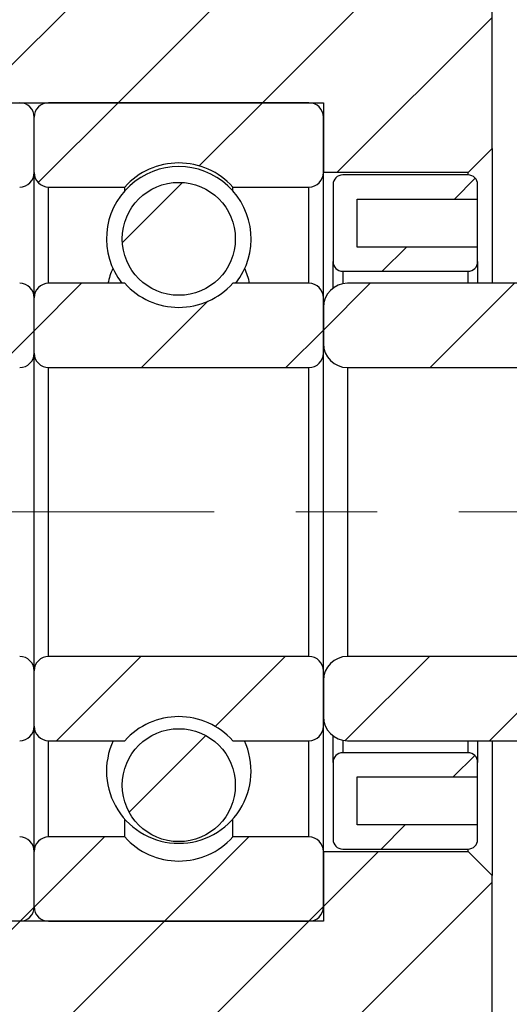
# Model space of a CAD drawing. Header units: millimetres. Extents: x 15 to 240, y 23 to 130.
# Tile 10 of 13: x 153 to 163, y 49 to 70. Entities that reach past the tile are written whole.
import ezdxf

# ---------------------------------------------------------------- set-up
doc = ezdxf.new("R2010")
doc.units = ezdxf.units.MM
doc.header["$LTSCALE"] = 0.666667
doc.linetypes.add('CENTERX2', pattern=[20.32, 12.7, -2.54, 2.54, -2.54])
doc.layers.add('FORMAT', color=7, linetype='Continuous')
doc.styles.add('SLDTEXTSTYLE0', font='GOTHIC.TTF', dxfattribs={"width": 0.913})
doc.dimstyles.new('SLDDIMSTYLE2', dxfattribs={"dimtxt": 2.333333, "dimasz": 1.666667, "dimexe": 0, "dimexo": 0.0625, "dimgap": 0.583333, "dimtad": 1, "dimrnd": 1e-09, "dimzin": 12, "dimdsep": 46, "dimtxsty": 'SLDTEXTSTYLE0', "dimsah": 1, "dimcen": 0.09, "dimadec": 0, "dimazin": 3, "dimtfac": 1, "dimtofl": 0, "dimtmove": 0, "dimatfit": 3, "dimfxl": 0, "dimfrac": 2, "dimtolj": 1, "dimtzin": 12, "dimarcsym": 0})
doc.dimstyles.new('SLDDIMSTYLE4', dxfattribs={"dimtxt": 2.333333, "dimasz": 1.666667, "dimexe": 0, "dimexo": 0.0625, "dimgap": 0.583333, "dimtad": 1, "dimdec": 1, "dimrnd": 1e-09, "dimzin": 12, "dimdsep": 46, "dimtxsty": 'SLDTEXTSTYLE0', "dimsah": 1, "dimcen": 0.09, "dimadec": 0, "dimazin": 3, "dimtfac": 1, "dimtdec": 1, "dimtmove": 0, "dimatfit": 0, "dimfxl": 0, "dimfrac": 2, "dimtolj": 1, "dimtzin": 12, "dimarcsym": 0})

# ---------------------------------------------------------------- blocks, each defined once
blk = doc.blocks.new('_D_8')
at = {"layer": 'FORMAT', "color": 7}
for p, q in [((162.373, 70.671), (162.373, 86.679)), ((168.873, 66.421), (168.873, 86.679)), ((162.373, 86.012), (158.706, 86.012)), ((162.373, 86.012), (168.873, 86.012)), ((168.873, 86.012), (172.54, 86.012))]:
    blk.add_line(p, q, dxfattribs=at)
for centre, start, end in [((167.053, 87.864), 153.4349, 206.5651), ((163.955, 87.864), 333.4349, 26.5651)]:
    blk.add_arc(centre, 4.141, start, end, dxfattribs=at)
for points in [[(162.373, 86.012), (160.706, 86.179), (160.706, 85.846)], [(168.873, 86.012), (170.54, 85.846), (170.54, 86.179)]]:
    blk.add_solid(points, dxfattribs=at)
at = {"layer": 'FORMAT', "color": 7, "insert": (163.349, 88.993), "char_height": 2.3333, "attachment_point": 1, "style": 'SLDTEXTSTYLE0'}
blk.add_mtext('6.5', dxfattribs=at)
blk = doc.blocks.new('_D_10')
at = {"layer": 'FORMAT', "color": 7}
for p, q in [((146.873, 54.188), (146.873, 35.517)), ((168.873, 52.188), (168.873, 35.517)), ((146.873, 36.184), (168.873, 36.184))]:
    blk.add_line(p, q, dxfattribs=at)
for points in [[(146.873, 36.184), (148.54, 36.017), (148.54, 36.35)], [(168.873, 36.184), (167.206, 36.35), (167.206, 36.017)]]:
    blk.add_solid(points, dxfattribs=at)
at = {"layer": 'FORMAT', "color": 7, "insert": (155.518, 39.164), "char_height": 2.3333, "attachment_point": 1, "style": 'SLDTEXTSTYLE0'}
blk.add_mtext('22', dxfattribs=at)

msp = doc.modelspace()

# ---------------------------------------------------------------- hatches: boundary and pattern name
at = {"linetype": 'Continuous', "lineweight": 18}
h = msp.add_hatch(dxfattribs=at)
h.set_pattern_fill('ANSI31', scale=0.66667, style=0)
edge = h.paths.add_edge_path(flags=0)
edge.add_spline(control_points=[(145.9996, 68.80476), (146.03726, 68.73954), (146.07492, 68.67433), (146.11258, 68.60911), (146.17116, 68.50766), (146.22974, 68.40621), (146.28833, 68.30476)], knot_values=[0, 0, 0, 0, 0.00022593, 0.00022593, 0.00022593, 0.00057737, 0.00057737, 0.00057737, 0.00057737], weights=[1, 1, 1, 1, 1, 1, 1], degree=3, periodic=0)
edge.add_line((146.28833, 68.30476), (146.57313, 68.30476))
edge.add_line((146.57313, 68.30476), (146.57313, 69.30476))
edge.add_line((146.57313, 69.30476), (148.37313, 69.30476))
edge.add_line((148.37313, 69.30476), (148.37313, 68.10476))
edge.add_line((148.37313, 68.10476), (148.67313, 67.80476))
edge.add_line((148.67313, 67.80476), (158.87313, 67.80476))
edge.add_line((158.87313, 67.80476), (158.87313, 66.35476))
edge.add_line((158.87313, 66.35476), (161.87313, 66.35476))
edge.add_line((161.87313, 66.35476), (162.37313, 66.85476))
edge.add_line((162.37313, 66.85476), (162.37313, 70.00476))
edge.add_line((162.37313, 70.00476), (162.07313, 70.30476))
edge.add_line((162.07313, 70.30476), (149.37313, 70.30476))
edge.add_line((149.37313, 70.30476), (149.37313, 71.30476))
edge.add_line((149.37313, 71.30476), (149.07313, 71.60476))
edge.add_line((149.07313, 71.60476), (146.67313, 71.60476))
edge.add_line((146.67313, 71.60476), (146.37313, 71.30476))
edge.add_line((146.37313, 71.30476), (146.37313, 70.05476))
edge.add_line((146.37313, 70.05476), (142.67313, 70.05476))
edge.add_line((142.67313, 70.05476), (142.37313, 69.75476))
edge.add_line((142.37313, 69.75476), (142.37313, 68.30476))
edge.add_line((142.37313, 68.30476), (142.71088, 68.30476))
edge.add_spline(control_points=[(142.71088, 68.30476), (142.74854, 68.36998), (142.7862, 68.43519), (142.82386, 68.50041), (142.88244, 68.60186), (142.94102, 68.70331), (142.9996, 68.80476)], knot_values=[0, 0, 0, 0, 0.00022593, 0.00022593, 0.00022593, 0.00057737, 0.00057737, 0.00057737, 0.00057737], weights=[1, 1, 1, 1, 1, 1, 1], degree=3, periodic=0)
edge.add_spline(control_points=[(142.9996, 68.80476), (143.03726, 68.73954), (143.07492, 68.67433), (143.11258, 68.60911), (143.17116, 68.50766), (143.22974, 68.40621), (143.28833, 68.30476)], knot_values=[0, 0, 0, 0, 0.00022593, 0.00022593, 0.00022593, 0.00057737, 0.00057737, 0.00057737, 0.00057737], weights=[1, 1, 1, 1, 1, 1, 1], degree=3, periodic=0)
edge.add_line((143.28833, 68.30476), (143.71088, 68.30476))
edge.add_spline(control_points=[(143.71088, 68.30476), (143.74854, 68.36998), (143.7862, 68.43519), (143.82386, 68.50041), (143.88244, 68.60186), (143.94102, 68.70331), (143.9996, 68.80476)], knot_values=[0, 0, 0, 0, 0.00022593, 0.00022593, 0.00022593, 0.00057737, 0.00057737, 0.00057737, 0.00057737], weights=[1, 1, 1, 1, 1, 1, 1], degree=3, periodic=0)
edge.add_spline(control_points=[(143.9996, 68.80476), (144.03726, 68.73954), (144.07492, 68.67433), (144.11258, 68.60911), (144.17116, 68.50766), (144.22974, 68.40621), (144.28833, 68.30476)], knot_values=[0, 0, 0, 0, 0.00022593, 0.00022593, 0.00022593, 0.00057737, 0.00057737, 0.00057737, 0.00057737], weights=[1, 1, 1, 1, 1, 1, 1], degree=3, periodic=0)
edge.add_line((144.28833, 68.30476), (144.71088, 68.30476))
edge.add_spline(control_points=[(144.71088, 68.30476), (144.74854, 68.36998), (144.7862, 68.43519), (144.82386, 68.50041), (144.88244, 68.60186), (144.94102, 68.70331), (144.9996, 68.80476)], knot_values=[0, 0, 0, 0, 0.00022593, 0.00022593, 0.00022593, 0.00057737, 0.00057737, 0.00057737, 0.00057737], weights=[1, 1, 1, 1, 1, 1, 1], degree=3, periodic=0)
edge.add_spline(control_points=[(144.9996, 68.80476), (145.03726, 68.73954), (145.07492, 68.67433), (145.11258, 68.60911), (145.17116, 68.50766), (145.22974, 68.40621), (145.28833, 68.30476)], knot_values=[0, 0, 0, 0, 0.00022593, 0.00022593, 0.00022593, 0.00057737, 0.00057737, 0.00057737, 0.00057737], weights=[1, 1, 1, 1, 1, 1, 1], degree=3, periodic=0)
edge.add_line((145.28833, 68.30476), (145.71088, 68.30476))
edge.add_spline(control_points=[(145.71088, 68.30476), (145.74854, 68.36998), (145.7862, 68.43519), (145.82386, 68.50041), (145.88244, 68.60186), (145.94102, 68.70331), (145.9996, 68.80476)], knot_values=[0, 0, 0, 0, 0.00022593, 0.00022593, 0.00022593, 0.00057737, 0.00057737, 0.00057737, 0.00057737], weights=[1, 1, 1, 1, 1, 1, 1], degree=3, periodic=0)
h = msp.add_hatch(dxfattribs=at)
h.set_pattern_fill('ANSI31', scale=0.66667, style=0)
edge = h.paths.add_edge_path(flags=0)
edge.add_line((152.87313, 66.35476), (152.87313, 67.50476))
edge.add_arc((152.57313, 67.50476), 0.3, 0, 90)
edge.add_line((152.57313, 67.80476), (147.17313, 67.80476))
edge.add_arc((147.17313, 67.50476), 0.3, 90, 180)
edge.add_line((146.87313, 67.50476), (146.87313, 66.35476))
edge.add_arc((147.17313, 66.35476), 0.3, 180, 270)
edge.add_line((147.17313, 66.05476), (148.7551, 66.05476))
edge.add_arc((149.87313, 65.05476), 1.5, 41.810315, 138.189685, ccw=False)
edge.add_line((150.99117, 66.05476), (152.57313, 66.05476))
edge.add_arc((152.57313, 66.35476), 0.3, 270, 360)
h = msp.add_hatch(dxfattribs=at)
h.set_pattern_fill('ANSI31', scale=0.66667, style=0)
edge = h.paths.add_edge_path(flags=0)
edge.add_line((158.87313, 66.35476), (158.87313, 67.50476))
edge.add_arc((158.57313, 67.50476), 0.3, 0, 90)
edge.add_line((158.57313, 67.80476), (153.17313, 67.80476))
edge.add_arc((153.17313, 67.50476), 0.3, 90, 180)
edge.add_line((152.87313, 67.50476), (152.87313, 66.35476))
edge.add_arc((153.17313, 66.35476), 0.3, 180, 270)
edge.add_line((153.17313, 66.05476), (154.7551, 66.05476))
edge.add_arc((155.87313, 65.05476), 1.5, 41.810315, 138.189685, ccw=False)
edge.add_line((156.99117, 66.05476), (158.57313, 66.05476))
edge.add_arc((158.57313, 66.35476), 0.3, 270, 360)
h = msp.add_hatch(dxfattribs=at)
h.set_pattern_fill('ANSI31', scale=0.66667, style=0)
edge = h.paths.add_edge_path(flags=0)
edge.add_line((162.07313, 64.50476), (162.07313, 64.80476))
edge.add_line((162.07313, 64.80476), (159.57313, 64.80476))
edge.add_line((159.57313, 64.80476), (159.57313, 65.80476))
edge.add_line((159.57313, 65.80476), (162.07313, 65.80476))
edge.add_line((162.07313, 65.80476), (162.07313, 66.10476))
edge.add_arc((161.87313, 66.10476), 0.2, 0, 90)
edge.add_line((161.87313, 66.30476), (159.27313, 66.30476))
edge.add_arc((159.27313, 66.10476), 0.2, 90, 180)
edge.add_line((159.07313, 66.10476), (159.07313, 64.50476))
edge.add_arc((159.27313, 64.50476), 0.2, 180, 270)
edge.add_line((159.27313, 64.30476), (161.87313, 64.30476))
edge.add_arc((161.87313, 64.50476), 0.2, 270, 360)
h = msp.add_hatch(dxfattribs=at)
h.set_pattern_fill('ANSI31', scale=0.66667, style=0)
edge = h.paths.add_edge_path(flags=0)
edge.add_arc((155.87313, 64.97821), 1.17283, 0, 360)
h = msp.add_hatch(dxfattribs=at)
h.set_pattern_fill('ANSI31', scale=0.66667, style=0)
edge = h.paths.add_edge_path(flags=0)
edge.add_line((152.57313, 64.05476), (150.99117, 64.05476))
edge.add_arc((149.87313, 65.05476), 1.5, 221.810315, 318.189685, ccw=False)
edge.add_line((148.7551, 64.05476), (147.17313, 64.05476))
edge.add_arc((147.17313, 63.75476), 0.3, 90, 180)
edge.add_line((146.87313, 63.75476), (146.87313, 62.60476))
edge.add_arc((147.17313, 62.60476), 0.3, 180, 270)
edge.add_line((147.17313, 62.30476), (152.57313, 62.30476))
edge.add_arc((152.57313, 62.60476), 0.3, 270, 360)
edge.add_line((152.87313, 62.60476), (152.87313, 63.75476))
edge.add_arc((152.57313, 63.75476), 0.3, 0, 90)
h = msp.add_hatch(dxfattribs=at)
h.set_pattern_fill('ANSI31', scale=0.66667, style=0)
edge = h.paths.add_edge_path(flags=0)
edge.add_line((158.57313, 64.05476), (156.99117, 64.05476))
edge.add_arc((155.87313, 65.05476), 1.5, 221.810315, 318.189685, ccw=False)
edge.add_line((154.7551, 64.05476), (153.17313, 64.05476))
edge.add_arc((153.17313, 63.75476), 0.3, 90, 180)
edge.add_line((152.87313, 63.75476), (152.87313, 62.60476))
edge.add_arc((153.17313, 62.60476), 0.3, 180, 270)
edge.add_line((153.17313, 62.30476), (158.57313, 62.30476))
edge.add_arc((158.57313, 62.60476), 0.3, 270, 360)
edge.add_line((158.87313, 62.60476), (158.87313, 63.75476))
edge.add_arc((158.57313, 63.75476), 0.3, 0, 90)
h = msp.add_hatch(dxfattribs=at)
h.set_pattern_fill('ANSI31', scale=0.66667, style=0)
edge = h.paths.add_edge_path(flags=0)
edge.add_line((163.37313, 62.30476), (163.87313, 62.80476))
edge.add_line((163.87313, 62.80476), (163.87313, 63.55476))
edge.add_line((163.87313, 63.55476), (163.37313, 64.05476))
edge.add_line((163.37313, 64.05476), (159.37313, 64.05476))
edge.add_arc((159.37313, 63.55476), 0.5, 90, 180)
edge.add_line((158.87313, 63.55476), (158.87313, 62.80476))
edge.add_arc((159.37313, 62.80476), 0.5, 180, 270)
edge.add_line((159.37313, 62.30476), (163.37313, 62.30476))
h = msp.add_hatch(dxfattribs=at)
h.set_pattern_fill('ANSI31', scale=0.66667, style=0)
edge = h.paths.add_edge_path(flags=0)
edge.add_line((147.17313, 54.55476), (148.7551, 54.55476))
edge.add_arc((149.87313, 53.55476), 1.5, 41.810315, 138.189685, ccw=False)
edge.add_line((150.99117, 54.55476), (152.57313, 54.55476))
edge.add_arc((152.57313, 54.85476), 0.3, 270, 360)
edge.add_line((152.87313, 54.85476), (152.87313, 56.00476))
edge.add_arc((152.57313, 56.00476), 0.3, 0, 90)
edge.add_line((152.57313, 56.30476), (147.17313, 56.30476))
edge.add_arc((147.17313, 56.00476), 0.3, 90, 180)
edge.add_line((146.87313, 56.00476), (146.87313, 54.85476))
edge.add_arc((147.17313, 54.85476), 0.3, 180, 270)
h = msp.add_hatch(dxfattribs=at)
h.set_pattern_fill('ANSI31', scale=0.66667, style=0)
edge = h.paths.add_edge_path(flags=0)
edge.add_line((153.17313, 54.55476), (154.7551, 54.55476))
edge.add_arc((155.87313, 53.55476), 1.5, 41.810315, 138.189685, ccw=False)
edge.add_line((156.99117, 54.55476), (158.57313, 54.55476))
edge.add_arc((158.57313, 54.85476), 0.3, 270, 360)
edge.add_line((158.87313, 54.85476), (158.87313, 56.00476))
edge.add_arc((158.57313, 56.00476), 0.3, 0, 90)
edge.add_line((158.57313, 56.30476), (153.17313, 56.30476))
edge.add_arc((153.17313, 56.00476), 0.3, 90, 180)
edge.add_line((152.87313, 56.00476), (152.87313, 54.85476))
edge.add_arc((153.17313, 54.85476), 0.3, 180, 270)
h = msp.add_hatch(dxfattribs=at)
h.set_pattern_fill('ANSI31', scale=0.66667, style=0)
edge = h.paths.add_edge_path(flags=0)
edge.add_line((163.87313, 55.80476), (163.37313, 56.30476))
edge.add_line((163.37313, 56.30476), (159.37313, 56.30476))
edge.add_arc((159.37313, 55.80476), 0.5, 90, 180)
edge.add_line((158.87313, 55.80476), (158.87313, 55.05476))
edge.add_arc((159.37313, 55.05476), 0.5, 180, 270)
edge.add_line((159.37313, 54.55476), (163.37313, 54.55476))
edge.add_line((163.37313, 54.55476), (163.87313, 55.05476))
edge.add_line((163.87313, 55.05476), (163.87313, 55.80476))
h = msp.add_hatch(dxfattribs=at)
h.set_pattern_fill('ANSI31', scale=0.66667, style=0)
edge = h.paths.add_edge_path(flags=0)
edge.add_arc((155.87313, 53.63131), 1.17283, 0, 360)
h = msp.add_hatch(dxfattribs=at)
h.set_pattern_fill('ANSI31', scale=0.66667, style=0)
edge = h.paths.add_edge_path(flags=0)
edge.add_line((159.57313, 52.80476), (159.57313, 53.80476))
edge.add_line((159.57313, 53.80476), (162.07313, 53.80476))
edge.add_line((162.07313, 53.80476), (162.07313, 54.10476))
edge.add_arc((161.87313, 54.10476), 0.2, 0, 90)
edge.add_line((161.87313, 54.30476), (159.27313, 54.30476))
edge.add_arc((159.27313, 54.10476), 0.2, 90, 180)
edge.add_line((159.07313, 54.10476), (159.07313, 52.50476))
edge.add_arc((159.27313, 52.50476), 0.2, 180, 270)
edge.add_line((159.27313, 52.30476), (161.87313, 52.30476))
edge.add_arc((161.87313, 52.50476), 0.2, 270, 360)
edge.add_line((162.07313, 52.50476), (162.07313, 52.80476))
edge.add_line((162.07313, 52.80476), (159.57313, 52.80476))
h = msp.add_hatch(dxfattribs=at)
h.set_pattern_fill('ANSI31', scale=0.66667, style=0)
edge = h.paths.add_edge_path(flags=0)
edge.add_line((147.17313, 50.80476), (152.57313, 50.80476))
edge.add_arc((152.57313, 51.10476), 0.3, 270, 360)
edge.add_line((152.87313, 51.10476), (152.87313, 52.25476))
edge.add_arc((152.57313, 52.25476), 0.3, 360, 450)
edge.add_line((152.57313, 52.55476), (150.99117, 52.55476))
edge.add_arc((149.87313, 53.55476), 1.5, 221.810315, 318.189685, ccw=False)
edge.add_line((148.7551, 52.55476), (147.17313, 52.55476))
edge.add_arc((147.17313, 52.25476), 0.3, 90, 180)
edge.add_line((146.87313, 52.25476), (146.87313, 51.10476))
edge.add_arc((147.17313, 51.10476), 0.3, 180, 270)
h = msp.add_hatch(dxfattribs=at)
h.set_pattern_fill('ANSI31', scale=0.66667, style=0)
edge = h.paths.add_edge_path(flags=0)
edge.add_line((153.17313, 50.80476), (158.57313, 50.80476))
edge.add_arc((158.57313, 51.10476), 0.3, 270, 360)
edge.add_line((158.87313, 51.10476), (158.87313, 52.25476))
edge.add_arc((158.57313, 52.25476), 0.3, 0, 90)
edge.add_line((158.57313, 52.55476), (156.99117, 52.55476))
edge.add_arc((155.87313, 53.55476), 1.5, 221.810315, 318.189685, ccw=False)
edge.add_line((154.7551, 52.55476), (153.17313, 52.55476))
edge.add_arc((153.17313, 52.25476), 0.3, 90, 180)
edge.add_line((152.87313, 52.25476), (152.87313, 51.10476))
edge.add_arc((153.17313, 51.10476), 0.3, 180, 270)
h = msp.add_hatch(dxfattribs=at)
h.set_pattern_fill('ANSI31', scale=0.66667, style=0)
edge = h.paths.add_edge_path(flags=0)
edge.add_line((148.37313, 49.30476), (146.57313, 49.30476))
edge.add_line((146.57313, 49.30476), (146.57313, 50.30476))
edge.add_line((146.57313, 50.30476), (145.78833, 50.30476))
edge.add_spline(control_points=[(145.78833, 50.30476), (145.75067, 50.23954), (145.71301, 50.17433), (145.67535, 50.10911), (145.61677, 50.00766), (145.55818, 49.90621), (145.4996, 49.80476)], knot_values=[0, 0, 0, 0, 0.00022593, 0.00022593, 0.00022593, 0.00057737, 0.00057737, 0.00057737, 0.00057737], weights=[1, 1, 1, 1, 1, 1, 1], degree=3, periodic=0)
edge.add_spline(control_points=[(145.4996, 49.80476), (145.46195, 49.86998), (145.42429, 49.93519), (145.38663, 50.00041), (145.32805, 50.10186), (145.26946, 50.20331), (145.21088, 50.30476)], knot_values=[0, 0, 0, 0, 0.00022593, 0.00022593, 0.00022593, 0.00057737, 0.00057737, 0.00057737, 0.00057737], weights=[1, 1, 1, 1, 1, 1, 1], degree=3, periodic=0)
edge.add_line((145.21088, 50.30476), (144.78833, 50.30476))
edge.add_spline(control_points=[(144.78833, 50.30476), (144.75067, 50.23954), (144.71301, 50.17433), (144.67535, 50.10911), (144.61677, 50.00766), (144.55818, 49.90621), (144.4996, 49.80476)], knot_values=[0, 0, 0, 0, 0.00022593, 0.00022593, 0.00022593, 0.00057737, 0.00057737, 0.00057737, 0.00057737], weights=[1, 1, 1, 1, 1, 1, 1], degree=3, periodic=0)
edge.add_spline(control_points=[(144.4996, 49.80476), (144.46195, 49.86998), (144.42429, 49.93519), (144.38663, 50.00041), (144.32805, 50.10186), (144.26946, 50.20331), (144.21088, 50.30476)], knot_values=[0, 0, 0, 0, 0.00022593, 0.00022593, 0.00022593, 0.00057737, 0.00057737, 0.00057737, 0.00057737], weights=[1, 1, 1, 1, 1, 1, 1], degree=3, periodic=0)
edge.add_line((144.21088, 50.30476), (143.78833, 50.30476))
edge.add_spline(control_points=[(143.78833, 50.30476), (143.75067, 50.23954), (143.71301, 50.17433), (143.67535, 50.10911), (143.61677, 50.00766), (143.55818, 49.90621), (143.4996, 49.80476)], knot_values=[0, 0, 0, 0, 0.00022593, 0.00022593, 0.00022593, 0.00057737, 0.00057737, 0.00057737, 0.00057737], weights=[1, 1, 1, 1, 1, 1, 1], degree=3, periodic=0)
edge.add_spline(control_points=[(143.4996, 49.80476), (143.46195, 49.86998), (143.42429, 49.93519), (143.38663, 50.00041), (143.32805, 50.10186), (143.26946, 50.20331), (143.21088, 50.30476)], knot_values=[0, 0, 0, 0, 0.00022593, 0.00022593, 0.00022593, 0.00057737, 0.00057737, 0.00057737, 0.00057737], weights=[1, 1, 1, 1, 1, 1, 1], degree=3, periodic=0)
edge.add_line((143.21088, 50.30476), (142.78833, 50.30476))
edge.add_spline(control_points=[(142.78833, 50.30476), (142.75067, 50.23954), (142.71301, 50.17433), (142.67535, 50.10911), (142.61677, 50.00766), (142.55818, 49.90621), (142.4996, 49.80476)], knot_values=[0, 0, 0, 0, 0.00022593, 0.00022593, 0.00022593, 0.00057737, 0.00057737, 0.00057737, 0.00057737], weights=[1, 1, 1, 1, 1, 1, 1], degree=3, periodic=0)
edge.add_spline(control_points=[(142.4996, 49.80476), (142.46195, 49.86998), (142.42429, 49.93519), (142.38663, 50.00041), (142.38213, 50.0082), (142.37763, 50.01599), (142.37313, 50.02378)], knot_values=[0, 0, 0, 0, 0.00022593, 0.00022593, 0.00022593, 0.00025291, 0.00025291, 0.00025291, 0.00025291], weights=[1, 1, 1, 1, 1, 1, 1], degree=3, periodic=0)
edge.add_line((142.37313, 50.02378), (142.37313, 48.85476))
edge.add_line((142.37313, 48.85476), (142.67313, 48.55476))
edge.add_line((142.67313, 48.55476), (146.37313, 48.55476))
edge.add_line((146.37313, 48.55476), (146.37313, 47.30476))
edge.add_line((146.37313, 47.30476), (146.67313, 47.00476))
edge.add_line((146.67313, 47.00476), (149.07313, 47.00476))
edge.add_line((149.07313, 47.00476), (149.37313, 47.30476))
edge.add_line((149.37313, 47.30476), (149.37313, 48.30476))
edge.add_line((149.37313, 48.30476), (162.07313, 48.30476))
edge.add_line((162.07313, 48.30476), (162.37313, 48.60476))
edge.add_line((162.37313, 48.60476), (162.37313, 51.75476))
edge.add_line((162.37313, 51.75476), (161.87313, 52.25476))
edge.add_line((161.87313, 52.25476), (158.87313, 52.25476))
edge.add_line((158.87313, 52.25476), (158.87313, 50.80476))
edge.add_line((158.87313, 50.80476), (148.67313, 50.80476))
edge.add_line((148.67313, 50.80476), (148.37313, 50.50476))
edge.add_line((148.37313, 50.50476), (148.37313, 49.30476))

# ---------------------------------------------------------------- linework, layer by layer
at = {"color": 7, "linetype": 'Continuous', "lineweight": 25}
for p, q in [((162.37313, 66.85476), (162.37313, 70.00476)), ((148.67313, 67.80476), (158.87313, 67.80476)), ((158.57313, 67.80476), (153.17313, 67.80476)), ((158.87313, 67.80476), (158.87313, 66.35476)), ((152.87313, 66.35476), (152.87313, 67.50476)), ((158.87313, 66.35476), (158.87313, 67.50476)), ((162.37313, 66.85476), (161.87313, 66.35476)), ((162.37313, 66.85476), (162.37313, 64.05476)), ((152.87313, 63.75476), (152.87313, 66.35476)), ((158.87313, 63.75476), (158.87313, 66.35476)), ((161.87313, 66.35476), (158.87313, 66.35476)), ((161.87313, 66.30476), (159.27313, 66.30476)), ((161.87313, 66.30476), (161.87313, 66.35476)), ((153.17313, 66.05476), (154.7551, 66.05476)), ((154.7551, 65.97821), (154.7551, 66.05476)), ((156.99117, 65.97821), (156.99117, 66.05476)), ((156.99117, 66.05476), (158.57313, 66.05476)), ((159.07313, 66.10476), (159.07313, 64.50476)), ((162.07313, 65.80476), (162.07313, 66.10476)), ((159.57313, 65.80476), (162.07313, 65.80476)), ((159.57313, 64.80476), (159.57313, 65.80476)), ((162.07313, 64.80476), (162.07313, 65.80476)), ((162.07313, 64.80476), (159.57313, 64.80476)), ((162.07313, 64.50476), (162.07313, 64.80476)), ((159.07313, 63.95476), (159.07313, 64.50476)), ((162.07313, 64.50476), (162.07313, 64.05476)), ((159.27313, 64.30476), (161.87313, 64.30476)), ((154.7551, 64.05476), (153.17313, 64.05476)), ((158.57313, 64.05476), (156.99117, 64.05476)), ((163.37313, 64.05476), (159.37313, 64.05476)), ((152.87313, 62.60476), (152.87313, 63.75476)), ((158.87313, 62.60476), (158.87313, 63.75476)), ((158.87313, 63.55476), (158.87313, 62.80476)), ((152.87313, 56.00476), (152.87313, 62.60476)), ((158.87313, 56.00476), (158.87313, 62.60476)), ((153.17313, 56.30476), (153.17313, 62.30476)), ((153.17313, 62.30476), (158.57313, 62.30476)), ((158.57313, 56.30476), (158.57313, 62.30476)), ((159.37313, 62.30476), (159.37313, 56.30476)), ((159.37313, 62.30476), (163.37313, 62.30476)), ((158.57313, 56.30476), (153.17313, 56.30476)), ((163.37313, 56.30476), (159.37313, 56.30476)), ((152.87313, 54.85476), (152.87313, 56.00476)), ((158.87313, 54.85476), (158.87313, 56.00476)), ((158.87313, 55.80476), (158.87313, 55.05476)), ((152.87313, 52.25476), (152.87313, 54.85476)), ((158.87313, 52.25476), (158.87313, 54.85476)), ((159.07313, 54.10476), (159.07313, 54.65476)), ((153.17313, 54.55476), (154.7551, 54.55476)), ((156.99117, 54.55476), (158.57313, 54.55476)), ((159.37313, 54.55476), (163.37313, 54.55476)), ((162.07313, 54.55476), (162.07313, 54.10476)), ((162.37313, 54.55476), (162.37313, 51.75476)), ((161.87313, 54.30476), (159.27313, 54.30476)), ((159.07313, 54.10476), (159.07313, 52.50476)), ((162.07313, 53.80476), (162.07313, 54.10476)), ((159.57313, 53.80476), (162.07313, 53.80476)), ((159.57313, 52.80476), (159.57313, 53.80476)), ((162.07313, 52.80476), (162.07313, 53.80476)), ((154.7551, 52.55476), (154.7551, 52.92384)), ((156.99117, 52.55476), (156.99117, 52.92384)), ((162.07313, 52.80476), (159.57313, 52.80476)), ((162.07313, 52.50476), (162.07313, 52.80476)), ((154.7551, 52.55476), (153.17313, 52.55476)), ((158.57313, 52.55476), (156.99117, 52.55476)), ((152.87313, 51.10476), (152.87313, 52.25476)), ((158.87313, 51.10476), (158.87313, 52.25476)), ((158.87313, 52.25476), (161.87313, 52.25476)), ((158.87313, 52.25476), (158.87313, 50.80476)), ((159.27313, 52.30476), (161.87313, 52.30476)), ((161.87313, 52.25476), (161.87313, 52.30476)), ((161.87313, 52.25476), (162.37313, 51.75476)), ((162.37313, 48.60476), (162.37313, 51.75476)), ((158.87313, 50.80476), (148.67313, 50.80476)), ((153.17313, 50.80476), (158.57313, 50.80476))]:
    msp.add_line(p, q, dxfattribs=at)
at = {"color": 8, "linetype": 'Continuous', "lineweight": 25}
for p, q in [((153.17313, 64.05476), (153.17313, 66.05476)), ((158.57313, 64.05476), (158.57313, 66.05476)), ((159.27313, 64.30476), (159.27313, 64.04466)), ((161.87313, 64.05476), (161.87313, 64.30476)), ((153.17313, 52.55476), (153.17313, 54.55476)), ((158.57313, 52.55476), (158.57313, 54.55476)), ((159.27313, 54.56486), (159.27313, 54.30476)), ((161.87313, 54.30476), (161.87313, 54.55476))]:
    msp.add_line(p, q, dxfattribs=at)
at = {"color": 7, "linetype": 'Continuous', "lineweight": 25}
for centre in [(155.87313, 64.97821), (155.87313, 53.63131)]:
    msp.add_circle(centre, 1.17283, dxfattribs=at)
for centre, radius, start, end in [((152.57313, 67.50476), 0.3, 0, 90), ((153.17313, 67.50476), 0.3, 90, 180), ((158.57313, 67.50476), 0.3, 0, 90), ((155.87313, 64.97821), 1.5, 322.002057, 217.997943), ((155.87313, 65.05476), 1.5, 41.810315, 138.189685), ((152.57313, 66.35476), 0.3, 270, 0), ((153.17313, 66.35476), 0.3, 180, 270), ((158.57313, 66.35476), 0.3, 270, 0), ((159.27313, 66.10476), 0.2, 90, 180), ((161.87313, 66.10476), 0.2, 0, 90), ((159.27313, 64.50476), 0.2, 180, 270), ((161.87313, 64.50476), 0.2, 270, 0), ((155.87313, 63.75055), 1.5, 155.844091, 168.29874), ((155.87313, 63.75055), 1.5, 11.70126, 24.155909), ((152.57313, 63.75476), 0.3, 0, 90), ((153.17313, 63.75476), 0.3, 90, 180), ((155.87313, 65.05476), 1.5, 221.810315, 318.189685), ((158.57313, 63.75476), 0.3, 0, 90), ((159.37313, 63.55476), 0.5, 90, 180), ((159.37313, 62.80476), 0.5, 180, 270), ((152.57313, 62.60476), 0.3, 270, 0), ((153.17313, 62.60476), 0.3, 180, 270), ((158.57313, 62.60476), 0.3, 270, 0), ((152.57313, 56.00476), 0.3, 0, 90), ((153.17313, 56.00476), 0.3, 90, 180), ((158.57313, 56.00476), 0.3, 0, 90), ((159.37313, 55.80476), 0.5, 90, 180), ((155.87313, 53.55476), 1.5, 41.810315, 138.189685), ((159.37313, 55.05476), 0.5, 180, 270), ((152.57313, 54.85476), 0.3, 270, 0), ((153.17313, 54.85476), 0.3, 180, 270), ((158.57313, 54.85476), 0.3, 270, 0), ((155.87313, 53.92384), 1.5, 155.126831, 270), ((155.87313, 53.92384), 1.5, 270, 24.873169), ((159.27313, 54.10476), 0.2, 90, 180), ((161.87313, 54.10476), 0.2, 0, 90), ((152.57313, 52.25476), 0.3, 0, 90), ((153.17313, 52.25476), 0.3, 90, 180), ((155.87313, 53.55476), 1.5, 221.810315, 318.189685), ((158.57313, 52.25476), 0.3, 0, 90), ((159.27313, 52.50476), 0.2, 180, 270), ((161.87313, 52.50476), 0.2, 270, 0), ((152.57313, 51.10476), 0.3, 270, 0), ((153.17313, 51.10476), 0.3, 180, 270), ((158.57313, 51.10476), 0.3, 270, 0)]:
    msp.add_arc(centre, radius, start, end, dxfattribs=at)
at = {"layer": 'FORMAT', "color": 7, "linetype": 'CENTERX2', "lineweight": 18}
msp.add_line((170.1514, 59.30476), (141.0398, 59.30476), dxfattribs=at)

# ---------------------------------------------------------------- dimensions: what is measured, and where the dimension line sits
at = {"layer": 'FORMAT', "color": 7}
dim = msp.add_linear_dim(base=(168.87313, 86.01241), p1=(162.37313, 70.00476), p2=(168.87313, 65.75476), text='(<>)', dimstyle='SLDDIMSTYLE4', dxfattribs=at)
dim.commit()
dim.dimension.update_dxf_attribs({"geometry": '_D_8', "text_midpoint": (165.50397, 86.01241), "dimtype": 160})
dim = msp.add_linear_dim(base=(168.87313, 36.18372), p1=(146.87313, 54.85476), p2=(168.87313, 52.85476), dimstyle='SLDDIMSTYLE2', dxfattribs=at)
dim.commit()
dim.dimension.update_dxf_attribs({"geometry": '_D_10', "text_midpoint": (157.2423, 36.18372), "dimtype": 160})

doc.saveas('drawing.dxf')
